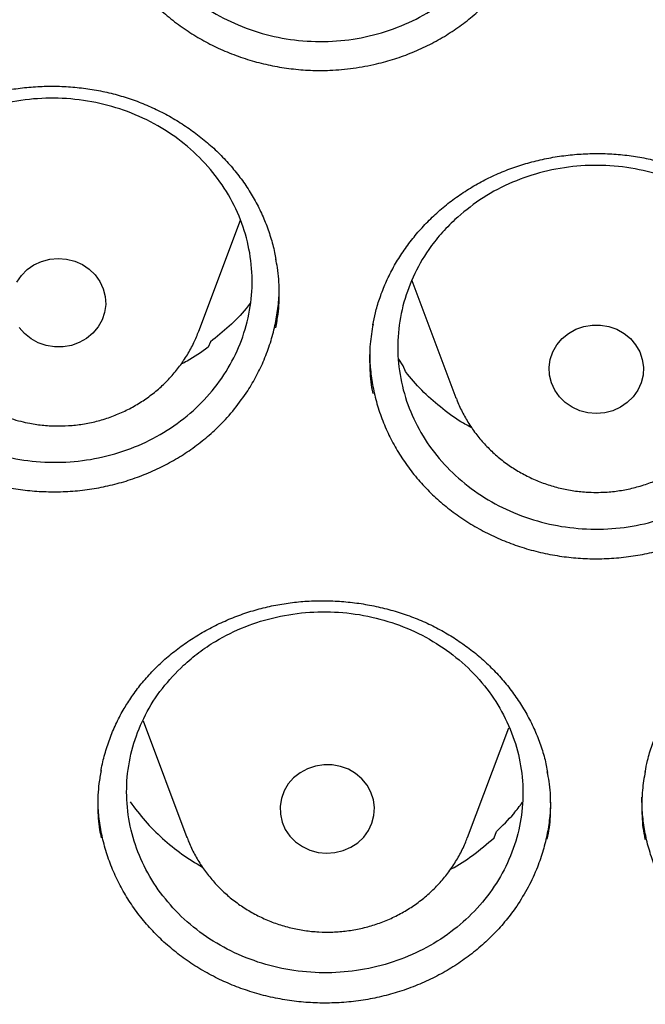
# Model space of a CAD drawing. Header units: millimetres. Extents: x 8 to 1577, y 12 to 2536.
# Tile 66 of 108: x 765 to 770, y 2111 to 2119. Entities that reach past the tile are written whole.
import ezdxf

# ---------------------------------------------------------------- set-up
doc = ezdxf.new("R2010")
doc.units = ezdxf.units.MM

msp = doc.modelspace()

# ---------------------------------------------------------------- linework, layer by layer
at = {"color": 7, "linetype": 'Continuous', "lineweight": 30}
for p, q in [((766.4319, 2116.6964), (766.7861, 2117.6379)), ((768.2374, 2117.1264), (768.6109, 2116.1337)), ((766.53, 2116.607), (766.5113, 2116.561)), ((768.1635, 2116.4052), (768.1258, 2116.4599)), ((768.1825, 2116.3546), (768.1635, 2116.4052)), ((768.6134, 2116.1271), (768.6109, 2116.1337)), ((765.9603, 2113.3978), (766.3322, 2112.4092)), ((768.7084, 2112.4092), (769.0582, 2113.339)), ((768.9356, 2112.406), (768.9537, 2112.4597))]:
    msp.add_line(p, q, dxfattribs=at)
at = {"color": 7, "linetype": 'Continuous', "lineweight": 30, "flags": 128}
for points in [[(764.8901, 2117.1132), (764.9292, 2117.1696), (764.9784, 2117.2186), (765.0361, 2117.2586), (765.1004, 2117.2882), (765.1694, 2117.3066), (765.2408, 2117.3131), (765.3123, 2117.3076), (765.3815, 2117.2902), (765.4464, 2117.2614), (765.5047, 2117.2223), (765.5546, 2117.174), (765.5946, 2117.1181), (765.6233, 2117.0565), (765.6398, 2116.991), (765.6435, 2116.9238), (765.6344, 2116.8571), (765.6128, 2116.7929), (765.5793, 2116.7335), (765.535, 2116.6805), (765.4813, 2116.6359), (765.42, 2116.601), (765.3531, 2116.5768), (765.2826, 2116.5643), (765.2109, 2116.5638), (765.1403, 2116.5754)], [(765.1403, 2116.5754), (765.0729, 2116.5985), (765.0111, 2116.6326), (764.9567, 2116.6765), (764.9116, 2116.7288)], [(769.799, 2115.9999), (769.7276, 2116.006), (769.6585, 2116.0239), (769.5938, 2116.053), (769.5358, 2116.0926), (769.4863, 2116.1412), (769.4468, 2116.1974), (769.4186, 2116.2592), (769.4026, 2116.3248), (769.3994, 2116.392), (769.409, 2116.4587), (769.4312, 2116.5227), (769.4652, 2116.5819), (769.5099, 2116.6345), (769.5639, 2116.6788), (769.6254, 2116.7133), (769.6926, 2116.737), (769.7631, 2116.749), (769.8349, 2116.749), (769.9054, 2116.737), (769.9726, 2116.7133), (770.0341, 2116.6788), (770.0881, 2116.6345), (770.1328, 2116.5819), (770.1668, 2116.5227), (770.189, 2116.4587), (770.1986, 2116.392), (770.1954, 2116.3248), (770.1794, 2116.2592), (770.1512, 2116.1974), (770.1117, 2116.1412), (770.0622, 2116.0926), (770.0042, 2116.053), (769.9395, 2116.0239), (769.8704, 2116.006), (769.799, 2115.9999)], [(767.5621, 2113.0239), (767.4904, 2113.0249), (767.4196, 2113.0138), (767.3521, 2112.9912), (767.29, 2112.9575), (767.2353, 2112.914), (767.1898, 2112.862), (767.1549, 2112.8033), (767.1317, 2112.7396), (767.121, 2112.6731), (767.1231, 2112.6058), (767.1381, 2112.54), (767.1652, 2112.4778), (767.2039, 2112.4211), (767.2526, 2112.3718), (767.31, 2112.3314), (767.3741, 2112.3013), (767.443, 2112.2824), (767.5143, 2112.2754), (767.5858, 2112.2804), (767.6552, 2112.2974), (767.7203, 2112.3256), (767.7789, 2112.3644), (767.8292, 2112.4123), (767.8696, 2112.4679), (767.8988, 2112.5293), (767.9158, 2112.5947), (767.9201, 2112.6619), (767.9115, 2112.7287), (767.8904, 2112.793), (767.8574, 2112.8527), (767.8135, 2112.9059), (767.7602, 2112.9509), (767.6992, 2112.9863), (767.6325, 2113.0109), (767.5621, 2113.0239)]]:
    msp.add_lwpolyline(points, dxfattribs=at)
at = {"color": 7, "linetype": 'Continuous', "lineweight": 30}
for points, knots in [([(734.9477, 2136.1889), (734.9453, 2136.1541), (734.9406, 2136.0834), (734.9339, 2135.9553), (734.9256, 2135.8063), (734.9154, 2135.6395), (734.9054, 2135.4549), (734.8938, 2135.2129), (734.8817, 2134.9057), (734.8717, 2134.5417), (734.8659, 2134.1591), (734.8649, 2133.7605), (734.8695, 2133.3329), (734.8829, 2132.8054), (734.9104, 2132.1848), (734.9576, 2131.4818), (735.021, 2130.778), (735.1003, 2130.0774), (735.2037, 2129.3188), (735.336, 2128.5035), (735.5027, 2127.6332), (735.66, 2126.9218), (735.7949, 2126.3665), (735.8977, 2125.9663), (736.0021, 2125.581), (736.104, 2125.2226), (736.1993, 2124.9012), (736.2864, 2124.6178), (736.3643, 2124.3721), (736.4321, 2124.1638), (736.489, 2123.9928), (736.5323, 2123.8648), (736.5657, 2123.7672), (736.5953, 2123.6814), (736.6298, 2123.5825), (736.6719, 2123.4631), (736.7256, 2123.3129), (736.7924, 2123.1293), (736.874, 2122.91), (736.9685, 2122.6619), (737.0767, 2122.3853), (737.1978, 2122.0844), (737.3283, 2121.7701), (737.5418, 2121.2714), (737.8436, 2120.6045), (738.2702, 2119.7307), (738.7395, 2118.8406), (739.2555, 2117.935), (739.7848, 2117.0709), (740.33, 2116.2394), (740.8919, 2115.4356), (741.4786, 2114.6472), (742.0481, 2113.9275), (742.6009, 2113.2659), (743.1392, 2112.6521), (743.714, 2112.0288), (744.2496, 2111.4772), (744.7361, 2110.9974), (745.1645, 2110.5895), (745.6097, 2110.1804), (746.0712, 2109.7715), (746.5046, 2109.4015), (746.8946, 2109.0791), (747.2265, 2108.8119), (747.5315, 2108.5722), (747.8088, 2108.3591), (748.0314, 2108.1914), (748.2044, 2108.0629), (748.3334, 2107.968), (748.4507, 2107.8826), (748.5558, 2107.8066), (748.646, 2107.7419), (748.7182, 2107.6905), (748.7775, 2107.6484), (748.8446, 2107.6009), (748.9373, 2107.5358), (749.0656, 2107.4464), (749.2261, 2107.3357), (749.4193, 2107.2042), (749.7734, 2106.9669), (750.2872, 2106.6335), (750.9607, 2106.2173), (751.6591, 2105.8073), (752.3822, 2105.4048), (753.1301, 2105.0112), (753.9027, 2104.6278), (754.6936, 2104.2591), (755.5717, 2103.8755), (756.5286, 2103.489), (757.5616, 2103.1085), (758.5871, 2102.7656), (759.6033, 2102.4588), (760.6091, 2102.1863), (761.6079, 2101.9455), (762.6608, 2101.7222), (763.7746, 2101.5204), (764.9509, 2101.3459), (766.1328, 2101.209), (767.319, 2101.1099), (768.5081, 2101.049), (769.6988, 2101.0265), (770.8897, 2101.0426), (772.0793, 2101.0971), (773.2662, 2101.1898), (774.4496, 2101.3204), (775.63, 2101.4891), (776.7516, 2101.6863), (777.8156, 2101.9065), (778.8218, 2102.144), (779.8248, 2102.4108), (780.8237, 2102.707), (781.822, 2103.0344), (782.8254, 2103.3963), (783.8321, 2103.7938), (784.8424, 2104.2289), (785.8544, 2104.7022), (786.8726, 2105.2181), (787.6999, 2105.6715), (788.3287, 2106.0357), (788.7486, 2106.287), (789.134, 2106.5246), (789.4843, 2106.7466), (789.8001, 2106.9517), (790.0822, 2107.139), (790.3114, 2107.2943), (790.4937, 2107.4196), (790.6338, 2107.517), (790.7545, 2107.6017), (790.8582, 2107.6751), (790.96, 2107.7476), (791.0766, 2107.8314), (791.2151, 2107.9318), (791.3745, 2108.0487), (791.5522, 2108.1806), (791.7464, 2108.3268), (791.9515, 2108.4837), (792.1628, 2108.6478), (792.4678, 2108.8885), (792.8717, 2109.2159), (793.3775, 2109.642), (793.9047, 2110.1043), (794.4512, 2110.6045), (794.9569, 2111.089), (795.4174, 2111.5485), (795.821, 2111.9653), (796.2086, 2112.3799), (796.5725, 2112.7823), (796.9449, 2113.2075), (797.3206, 2113.6516), (797.6945, 2114.1105), (798.0223, 2114.5272), (798.3082, 2114.9022), (798.5561, 2115.2362), (798.7822, 2115.5486), (799.0006, 2115.8576), (799.2252, 2116.1835), (799.4728, 2116.5523), (799.7433, 2116.968), (800.0356, 2117.4335), (800.3424, 2117.9416), (800.6364, 2118.4503), (800.9155, 2118.9539), (801.1768, 2119.4447), (801.4325, 2119.9463), (801.6876, 2120.4697), (801.932, 2120.9953), (802.1626, 2121.5167), (802.3663, 2121.9999), (802.5452, 2122.444), (802.7013, 2122.8482), (802.8157, 2123.1565), (802.8941, 2123.3733), (802.9403, 2123.5031), (802.9766, 2123.6066), (803.0044, 2123.6864), (803.0326, 2123.7681), (803.069, 2123.8745), (803.1199, 2124.0252), (803.1848, 2124.2214), (803.2604, 2124.4554), (803.3429, 2124.7186), (803.4279, 2124.9985), (803.5147, 2125.2946), (803.6117, 2125.6379), (803.7178, 2126.0321), (803.8318, 2126.481), (803.945, 2126.9567), (804.0562, 2127.4596), (804.164, 2127.9896), (804.2669, 2128.5452), (804.3764, 2129.2048), (804.4826, 2129.95), (804.5762, 2130.7634), (804.6459, 2131.546), (804.6939, 2132.2972), (804.7227, 2133.0165), (804.7326, 2133.6019), (804.7326, 2134.0608), (804.7288, 2134.4012), (804.7215, 2134.7281), (804.7116, 2135.0365), (804.7002, 2135.3195), (804.6881, 2135.5744), (804.6757, 2135.8018), (804.6635, 2136.0035), (804.6545, 2136.1302), (804.6503, 2136.1889)], [0, 0, 0, 0, 0.000951, 0.00193, 0.003328, 0.0049, 0.006614, 0.008465, 0.01165, 0.015173, 0.018603, 0.022302, 0.026271, 0.030509, 0.036989, 0.043561, 0.050115, 0.056651, 0.063169, 0.071401, 0.079604, 0.087778, 0.091621, 0.095458, 0.099235, 0.102688, 0.105783, 0.108519, 0.110898, 0.112918, 0.11458, 0.115884, 0.116657, 0.117432, 0.118391, 0.119554, 0.120933, 0.122798, 0.124952, 0.127395, 0.130128, 0.13315, 0.136343, 0.139513, 0.1481, 0.156497, 0.166243, 0.175718, 0.185047, 0.193958, 0.202873, 0.211793, 0.220718, 0.227824, 0.235201, 0.242853, 0.250781, 0.255987, 0.261306, 0.266737, 0.272281, 0.277905, 0.282062, 0.285874, 0.289343, 0.292468, 0.295248, 0.296812, 0.298241, 0.299536, 0.300697, 0.301712, 0.302507, 0.303069, 0.303658, 0.304707, 0.3061, 0.307838, 0.30992, 0.312347, 0.319228, 0.326269, 0.333457, 0.340794, 0.348277, 0.355908, 0.363677, 0.371402, 0.381272, 0.390959, 0.400463, 0.409783, 0.418921, 0.427883, 0.436799, 0.4472, 0.4576, 0.468001, 0.478401, 0.488802, 0.499203, 0.509604, 0.520005, 0.530406, 0.540808, 0.55122, 0.561686, 0.570704, 0.579764, 0.588867, 0.598013, 0.607204, 0.616566, 0.626167, 0.635808, 0.645677, 0.655777, 0.666106, 0.670763, 0.675124, 0.679149, 0.682837, 0.68619, 0.689206, 0.691885, 0.69359, 0.695124, 0.696449, 0.697537, 0.698523, 0.699796, 0.701381, 0.703106, 0.705092, 0.707309, 0.709623, 0.712016, 0.714488, 0.720052, 0.725978, 0.732267, 0.73892, 0.745936, 0.751158, 0.756489, 0.761619, 0.766517, 0.771183, 0.776942, 0.782303, 0.787264, 0.791358, 0.795133, 0.798591, 0.801865, 0.805448, 0.809387, 0.813991, 0.819, 0.824416, 0.830237, 0.835096, 0.840205, 0.845497, 0.850563, 0.856213, 0.861446, 0.866264, 0.870667, 0.874654, 0.878225, 0.87975, 0.881022, 0.882033, 0.882781, 0.88336, 0.884423, 0.885889, 0.887759, 0.890142, 0.892694, 0.895394, 0.898243, 0.90124, 0.905279, 0.90956, 0.914083, 0.918848, 0.923854, 0.929103, 0.934544, 0.942438, 0.950028, 0.957314, 0.964297, 0.970976, 0.977351, 0.980594, 0.983753, 0.986827, 0.989704, 0.992312, 0.994612, 0.996657, 0.998451, 1, 1, 1, 1]), ([(737.7693, 2128.4098), (737.7843, 2128.326), (737.8327, 2128.0557), (737.9263, 2127.601), (738.0496, 2127.0457), (738.1846, 2126.4927), (738.3303, 2125.9422), (738.4869, 2125.3943), (738.6543, 2124.8493), (738.8325, 2124.3073), (739.0214, 2123.7684), (739.2209, 2123.233), (739.4311, 2122.7011), (739.6517, 2122.173), (739.8827, 2121.6488), (740.1241, 2121.1288), (740.3758, 2120.613), (740.6376, 2120.1017), (740.9095, 2119.5951), (741.1915, 2119.0934), (741.4833, 2118.5966), (741.7848, 2118.105), (742.0961, 2117.6187), (742.417, 2117.138), (742.7473, 2116.6629), (743.087, 2116.1937), (743.4359, 2115.7305), (743.794, 2115.2735), (744.161, 2114.8228), (744.5369, 2114.3786), (744.9216, 2113.941), (745.3148, 2113.5102), (745.7165, 2113.0863), (746.1266, 2112.6696), (746.5448, 2112.26), (746.9711, 2111.8578), (747.4052, 2111.4632), (747.8472, 2111.0761), (748.2967, 2110.6969), (748.7536, 2110.3255), (749.2178, 2109.9622), (749.6892, 2109.6071), (750.1675, 2109.2603), (750.6526, 2108.9218), (751.1443, 2108.5919), (751.6425, 2108.2706), (752.1469, 2107.9581), (752.6575, 2107.6545), (753.1739, 2107.3598), (753.6962, 2107.0741), (754.224, 2106.7976), (754.7572, 2106.5304), (755.2956, 2106.2726), (755.839, 2106.0241), (756.3872, 2105.7853), (756.9401, 2105.556), (757.4974, 2105.3364), (758.059, 2105.1265), (758.6247, 2104.9266), (759.1942, 2104.7365), (759.7673, 2104.5564), (760.344, 2104.3863), (760.9239, 2104.2263), (761.5069, 2104.0765), (762.0928, 2103.9369), (762.6813, 2103.8075), (763.2723, 2103.6884), (763.8655, 2103.5796), (764.4608, 2103.4813), (765.0579, 2103.3933), (765.6567, 2103.3158), (766.2569, 2103.2487), (766.8584, 2103.1921), (767.4608, 2103.146), (768.0641, 2103.1105), (768.668, 2103.0855), (769.2722, 2103.071), (769.8767, 2103.0671), (770.4811, 2103.0737), (771.0853, 2103.0909), (771.689, 2103.1186), (772.2921, 2103.1569), (772.8943, 2103.2057), (773.4954, 2103.2649), (774.0953, 2103.3347), (774.6937, 2103.4149), (775.2904, 2103.5056), (775.8852, 2103.6066), (776.4779, 2103.718), (777.0682, 2103.8397), (777.6561, 2103.9718), (778.2413, 2104.114), (778.8235, 2104.2665), (779.4026, 2104.4291), (779.9784, 2104.6017), (780.5506, 2104.7844), (781.1192, 2104.977), (781.6838, 2105.1796), (782.2443, 2105.3919), (782.8005, 2105.614), (783.3523, 2105.8458), (783.8993, 2106.0871), (784.4414, 2106.338), (784.9785, 2106.5983), (785.5104, 2106.8679), (786.0368, 2107.1468), (786.5575, 2107.4347), (787.0725, 2107.7318), (787.5815, 2108.0377), (788.0844, 2108.3525), (788.5809, 2108.676), (789.071, 2109.0082), (789.5544, 2109.3488), (790.0309, 2109.6978), (790.5004, 2110.0551), (790.9628, 2110.4205), (791.4179, 2110.7939), (791.8655, 2111.1751), (792.3054, 2111.5642), (792.7376, 2111.9608), (793.1618, 2112.3649), (793.578, 2112.7763), (793.9859, 2113.195), (794.3854, 2113.6206), (794.7765, 2114.0532), (795.1589, 2114.4925), (795.5326, 2114.9385), (795.8973, 2115.3908), (796.253, 2115.8495), (796.5996, 2116.3143), (796.9369, 2116.785), (797.2648, 2117.2616), (797.5832, 2117.7438), (797.892, 2118.2314), (798.1911, 2118.7244), (798.4803, 2119.2225), (798.7597, 2119.7256), (799.029, 2120.2334), (799.2882, 2120.7459), (799.5372, 2121.2628), (799.776, 2121.7839), (800.0043, 2122.3092), (800.2223, 2122.8383), (800.4297, 2123.3711), (800.6265, 2123.9075), (800.8126, 2124.4472), (800.9881, 2124.99), (801.1527, 2125.5358), (801.3065, 2126.0844), (801.4494, 2126.6356), (801.5815, 2127.1892), (801.7019, 2127.745), (801.792, 2128.194), (801.838, 2128.4583), (801.8515, 2128.536)], [0, 0, 0, 0, 0.002978, 0.009604, 0.01623, 0.022856, 0.029483, 0.036109, 0.042735, 0.049362, 0.055988, 0.062615, 0.069242, 0.075868, 0.082495, 0.089122, 0.095749, 0.102376, 0.109003, 0.11563, 0.122257, 0.128884, 0.135512, 0.142139, 0.148766, 0.155394, 0.162021, 0.168649, 0.175277, 0.181905, 0.188533, 0.195161, 0.201789, 0.208417, 0.215045, 0.221673, 0.228302, 0.23493, 0.241558, 0.248187, 0.254816, 0.261444, 0.268073, 0.274702, 0.281331, 0.287959, 0.294588, 0.301217, 0.307846, 0.314476, 0.321105, 0.327734, 0.334363, 0.340993, 0.347622, 0.354251, 0.360881, 0.36751, 0.37414, 0.380769, 0.387399, 0.394028, 0.400658, 0.407287, 0.413917, 0.420547, 0.427177, 0.433806, 0.440436, 0.447066, 0.453696, 0.460325, 0.466955, 0.473585, 0.480215, 0.486845, 0.493474, 0.500104, 0.506734, 0.513364, 0.519994, 0.526624, 0.533254, 0.539883, 0.546513, 0.553143, 0.559773, 0.566403, 0.573032, 0.579662, 0.586292, 0.592922, 0.599551, 0.606181, 0.612811, 0.61944, 0.62607, 0.6327, 0.639329, 0.645959, 0.652588, 0.659218, 0.665847, 0.672477, 0.679106, 0.685735, 0.692365, 0.698994, 0.705623, 0.712252, 0.718881, 0.72551, 0.732139, 0.738768, 0.745397, 0.752026, 0.758654, 0.765283, 0.771912, 0.77854, 0.785169, 0.791797, 0.798426, 0.805054, 0.811682, 0.81831, 0.824938, 0.831566, 0.838194, 0.844822, 0.85145, 0.858077, 0.864705, 0.871332, 0.87796, 0.884587, 0.891215, 0.897842, 0.904469, 0.911096, 0.917723, 0.92435, 0.930977, 0.937604, 0.94423, 0.950857, 0.957484, 0.96411, 0.970737, 0.977363, 0.983989, 0.990616, 0.997242, 1, 1, 1, 1]), ([(766.2565, 2121.7902), (766.3248, 2121.8487), (766.4635, 2121.9673), (766.7077, 2122.1006), (766.9733, 2122.1975), (767.2508, 2122.2507), (767.5367, 2122.2603), (767.8179, 2122.2259), (768.0914, 2122.1478), (768.3446, 2122.0295), (768.5749, 2121.8724), (768.7717, 2121.6837), (768.9329, 2121.4653), (769.0511, 2121.2273), (769.1251, 2120.9721), (769.1514, 2120.7117), (769.1296, 2120.4486), (769.061, 2120.195), (768.946, 2119.9536), (768.79, 2119.7355), (768.5947, 2119.5431), (768.3692, 2119.3852), (768.1156, 2119.2634), (767.8459, 2119.1835), (767.5627, 2119.1462), (767.2793, 2119.1532), (766.9984, 2119.2044), (766.7332, 2119.2975), (766.4864, 2119.4315), (766.2692, 2119.6002), (766.0841, 2119.8018), (765.9395, 2120.0271), (765.8369, 2120.2737), (765.7811, 2120.5303), (765.7727, 2120.7941), (765.8121, 2121.053), (765.8988, 2121.3044), (766.0135, 2121.5078), (766.1363, 2121.6698), (766.2163, 2121.7499), (766.2565, 2121.7902)], [0, 0, 0, 0, 0.026462, 0.053691, 0.080153, 0.107382, 0.133837, 0.16106, 0.187511, 0.214729, 0.24118, 0.268398, 0.294855, 0.322078, 0.348543, 0.375775, 0.402247, 0.429487, 0.455962, 0.483205, 0.509677, 0.536918, 0.563384, 0.590617, 0.617075, 0.6443, 0.670752, 0.69797, 0.724421, 0.751638, 0.778093, 0.805314, 0.831777, 0.859006, 0.885476, 0.912714, 0.939188, 0.966431, 0.983122, 1, 1, 1, 1]), ([(765.5358, 2120.6844), (765.5355, 2120.6773), (765.5334, 2120.6212), (765.5423, 2120.5145), (765.5634, 2120.3656), (765.5996, 2120.2188), (765.6485, 2120.0766), (765.71, 2119.9384), (765.7848, 2119.8042), (765.8716, 2119.6764), (765.9688, 2119.5571), (766.0763, 2119.4457), (766.1947, 2119.342), (766.3222, 2119.2479), (766.4566, 2119.165), (766.5979, 2119.0925), (766.7467, 2119.0307), (766.9006, 2118.9809), (767.057, 2118.9436), (767.216, 2118.9183), (767.3783, 2118.9054), (767.5544, 2118.9054), (767.7425, 2118.9208), (767.8729, 2118.9478), (767.9384, 2118.9613)], [0, 0, 0, 0, 0.006534, 0.052098, 0.098971, 0.145842, 0.191504, 0.237167, 0.284161, 0.331155, 0.376721, 0.422287, 0.469175, 0.516062, 0.561625, 0.607187, 0.654075, 0.700962, 0.746477, 0.791992, 0.838827, 0.885663, 0.942521, 1, 1, 1, 1]), ([(767.9384, 2118.9613), (767.9899, 2118.9747), (768.0928, 2119.0016), (768.2432, 2119.0573), (768.3897, 2119.1242), (768.5292, 2119.2026), (768.6595, 2119.2907), (768.7813, 2119.3886), (768.8947, 2119.4966), (768.9977, 2119.613), (769.0887, 2119.7358), (769.1683, 2119.8651), (769.2363, 2120.0015), (769.2915, 2120.1427), (769.3332, 2120.2862), (769.3612, 2120.4324), (769.3759, 2120.5617), (769.3754, 2120.6424), (769.3753, 2120.6728)], [0, 0, 0, 0, 0.063404, 0.12681, 0.192066, 0.25732, 0.320552, 0.383786, 0.448867, 0.513948, 0.577079, 0.64021, 0.705182, 0.770154, 0.833173, 0.896192, 0.961035, 1, 1, 1, 1]), ([(763.3687, 2117.5825), (763.3763, 2117.6029), (763.3993, 2117.6645), (763.4456, 2117.7649), (763.511, 2117.8822), (763.5867, 2117.9953), (763.6721, 2118.1036), (763.7667, 2118.2062), (763.8697, 2118.3021), (763.9804, 2118.3905), (764.0978, 2118.4706), (764.2208, 2118.5418), (764.3486, 2118.6036), (764.4806, 2118.6555), (764.6167, 2118.6982), (764.7573, 2118.7317), (764.9018, 2118.7558), (765.049, 2118.7701), (765.1975, 2118.7743), (765.3458, 2118.7684), (765.4923, 2118.7525), (765.6359, 2118.7266), (765.7752, 2118.691), (765.9102, 2118.6459), (766.0413, 2118.5914), (766.1688, 2118.5276), (766.2918, 2118.4546), (766.4092, 2118.373), (766.52, 2118.2833), (766.6232, 2118.1863), (766.7178, 2118.0828), (766.803, 2117.9737), (766.8782, 2117.8598), (766.943, 2117.7418), (766.9977, 2117.6199), (767.0417, 2117.4941), (767.0711, 2117.3888), (767.0817, 2117.3252), (767.085, 2117.3054)], [0, 0, 0, 0, 0.014069, 0.042441, 0.070963, 0.099692, 0.128585, 0.157584, 0.186619, 0.215591, 0.244425, 0.273054, 0.301422, 0.329481, 0.357516, 0.38593, 0.414645, 0.443568, 0.472586, 0.501556, 0.530346, 0.558854, 0.587004, 0.614833, 0.642828, 0.671183, 0.699804, 0.728624, 0.757565, 0.786546, 0.815462, 0.844252, 0.872871, 0.901296, 0.92959, 0.958158, 0.986954, 1, 1, 1, 1]), ([(763.9999, 2118.2133), (764.0682, 2118.2712), (764.2067, 2118.3886), (764.4508, 2118.5203), (764.7161, 2118.6158), (764.9934, 2118.6678), (765.2791, 2118.6765), (765.56, 2118.6414), (765.8332, 2118.5629), (766.0862, 2118.4446), (766.3163, 2118.2878), (766.5128, 2118.0996), (766.6739, 2117.8821), (766.792, 2117.6453), (766.8658, 2117.3916), (766.8921, 2117.1327), (766.8704, 2116.8713), (766.8017, 2116.6195), (766.6868, 2116.38), (766.531, 2116.1637), (766.3359, 2115.9731), (766.1105, 2115.8169), (765.8571, 2115.6967), (765.5876, 2115.6181), (765.3047, 2115.5819), (765.0215, 2115.5897), (764.7409, 2115.6415), (764.4759, 2115.7349), (764.2293, 2115.8688), (764.0124, 2116.0371), (763.8275, 2116.238), (763.683, 2116.4623), (763.5806, 2116.7076), (763.5249, 2116.9627), (763.5165, 2117.2249), (763.5559, 2117.482), (763.6425, 2117.7315), (763.7571, 2117.9334), (763.8798, 2118.0939), (763.9597, 2118.1734), (763.9999, 2118.2133)], [0, 0, 0, 0, 0.026464, 0.053696, 0.08016, 0.107392, 0.133848, 0.161071, 0.18752, 0.214735, 0.241182, 0.268396, 0.294849, 0.322069, 0.348532, 0.375762, 0.402234, 0.429474, 0.455952, 0.483198, 0.509675, 0.53692, 0.563389, 0.590626, 0.617085, 0.644311, 0.670761, 0.697979, 0.724426, 0.751639, 0.77809, 0.805307, 0.831767, 0.858993, 0.885463, 0.9127, 0.939177, 0.966422, 0.983117, 1, 1, 1, 1]), ([(767.9621, 2116.9682), (767.9693, 2116.9888), (767.9909, 2117.0508), (768.0349, 2117.1523), (768.0977, 2117.271), (768.1709, 2117.3859), (768.2538, 2117.4961), (768.3461, 2117.6009), (768.447, 2117.6992), (768.5557, 2117.7902), (768.6712, 2117.8732), (768.7927, 2117.9473), (768.919, 2118.0121), (769.0498, 2118.0673), (769.1849, 2118.1133), (769.3247, 2118.1502), (769.4686, 2118.1778), (769.6154, 2118.1957), (769.7637, 2118.2036), (769.9121, 2118.2014), (770.059, 2118.1891), (770.203, 2118.1668), (770.3431, 2118.1347), (770.4791, 2118.093), (770.6114, 2118.0418), (770.7403, 2117.9812), (770.8649, 2117.9114), (770.9841, 2117.8327), (771.0968, 2117.7459), (771.2021, 2117.6515), (771.299, 2117.5505), (771.3866, 2117.4436), (771.4644, 2117.3317), (771.5318, 2117.2154), (771.5892, 2117.095), (771.6362, 2116.9704), (771.6707, 2116.8546), (771.6846, 2116.7797), (771.6904, 2116.7484)], [0, 0, 0, 0, 0.013961, 0.042108, 0.070405, 0.098905, 0.127567, 0.156334, 0.185137, 0.213877, 0.24248, 0.27088, 0.299021, 0.326856, 0.354667, 0.382853, 0.411341, 0.440037, 0.468829, 0.497577, 0.526148, 0.554441, 0.582381, 0.610002, 0.637789, 0.665934, 0.694344, 0.722952, 0.751683, 0.780455, 0.809165, 0.837752, 0.866172, 0.894402, 0.9225, 0.950866, 0.979458, 1, 1, 1, 1]), ([(768.6008, 2117.6422), (768.6693, 2117.7002), (768.8084, 2117.8178), (769.0531, 2117.9499), (769.3188, 2118.0458), (769.5963, 2118.0983), (769.882, 2118.1076), (770.1627, 2118.0732), (770.4356, 2117.9954), (770.688, 2117.8778), (770.9175, 2117.7216), (771.1132, 2117.534), (771.2734, 2117.317), (771.3904, 2117.0806), (771.4632, 2116.8272), (771.4883, 2116.5686), (771.4654, 2116.3073), (771.3956, 2116.0556), (771.2795, 2115.816), (771.1227, 2115.5996), (770.9267, 2115.4087), (770.7005, 2115.2522), (770.4466, 2115.1316), (770.1768, 2115.0525), (769.8937, 2115.0157), (769.6106, 2115.023), (769.3303, 2115.0741), (769.0657, 2115.1667), (768.8197, 2115.3), (768.6035, 2115.4676), (768.4194, 2115.668), (768.2759, 2115.8918), (768.1745, 2116.1368), (768.1199, 2116.3916), (768.1127, 2116.6536), (768.1533, 2116.9106), (768.2411, 2117.1601), (768.3566, 2117.3621), (768.4801, 2117.5228), (768.5604, 2117.6023), (768.6008, 2117.6422)], [0, 0, 0, 0, 0.026456, 0.053679, 0.080136, 0.10736, 0.133809, 0.161026, 0.187473, 0.214686, 0.241138, 0.268356, 0.294816, 0.322044, 0.348514, 0.375752, 0.40223, 0.429475, 0.455953, 0.483198, 0.509669, 0.536909, 0.56337, 0.590598, 0.61705, 0.644269, 0.670716, 0.69793, 0.724379, 0.751595, 0.778053, 0.805277, 0.831744, 0.858979, 0.885455, 0.912699, 0.939177, 0.966423, 0.983118, 1, 1, 1, 1]), ([(767.0841, 2116.7258), (767.0915, 2116.7645), (767.1115, 2116.8681), (767.1157, 2117.0393), (767.1085, 2117.1964), (767.0893, 2117.2856), (767.084, 2117.3102)], [0, 0, 0, 0, 0.200815, 0.536974, 0.872095, 1, 1, 1, 1]), ([(763.2757, 2117.1099), (763.2753, 2117.0883), (763.274, 2117.0179), (763.2861, 2116.8987), (763.3114, 2116.7523), (763.3513, 2116.607), (763.4044, 2116.4654), (763.4697, 2116.3297), (763.5467, 2116.1995), (763.6361, 2116.0744), (763.737, 2115.9567), (763.8474, 2115.8482), (763.967, 2115.7484), (764.0965, 2115.6571), (764.234, 2115.5762), (764.3772, 2115.507), (764.5262, 2115.4487), (764.6814, 2115.4018), (764.8403, 2115.3671), (765, 2115.3452), (765.1609, 2115.3355), (765.3236, 2115.3382), (765.4854, 2115.3537), (765.6436, 2115.3814), (765.7987, 2115.421), (765.951, 2115.473), (766.0977, 2115.5368), (766.2366, 2115.611), (766.3683, 2115.6955), (766.4929, 2115.7909), (766.6174, 2115.9045), (766.7388, 2116.0369), (766.8105, 2116.1403), (766.8466, 2116.1924)], [0, 0, 0, 0, 0.014119, 0.046045, 0.077972, 0.110831, 0.14369, 0.175531, 0.207373, 0.240134, 0.272894, 0.304765, 0.336635, 0.369423, 0.402209, 0.434135, 0.466061, 0.498917, 0.531773, 0.563632, 0.595491, 0.628273, 0.661055, 0.692927, 0.724799, 0.757597, 0.790394, 0.822257, 0.85412, 0.886906, 0.919692, 0.959627, 1, 1, 1, 1]), ([(766.8466, 2116.1924), (766.8726, 2116.235), (766.9247, 2116.3203), (766.9883, 2116.4566), (767.0405, 2116.5984), (767.0794, 2116.7438), (767.1034, 2116.8903), (767.1143, 2117.0044), (767.1125, 2117.0698), (767.1121, 2117.0862)], [0, 0, 0, 0, 0.156464, 0.312934, 0.47395, 0.634963, 0.791261, 0.947562, 1, 1, 1, 1]), ([(767.9075, 2116.752), (767.9137, 2116.7856), (767.9274, 2116.8586), (767.9499, 2116.9298), (767.9621, 2116.9682)], [0, 0, 0, 0, 0.460909, 1, 1, 1, 1]), ([(766.8679, 2116.9347), (766.8564, 2116.9193), (766.804, 2116.8496), (766.6926, 2116.7377), (766.5842, 2116.6505), (766.53, 2116.607)], [0, 0, 0, 0, 0.123519, 0.562415, 1, 1, 1, 1]), ([(764.056, 2116.6995), (764.0636, 2116.6786), (764.0844, 2116.6217), (764.1298, 2116.5332), (764.1908, 2116.4348), (764.2615, 2116.3426), (764.3408, 2116.2571), (764.4282, 2116.1792), (764.5229, 2116.1094), (764.6241, 2116.0485), (764.731, 2115.9971), (764.8316, 2115.9591), (764.8971, 2115.9413), (764.9242, 2115.9339)], [0, 0, 0, 0, 0.055874, 0.152327, 0.248909, 0.345655, 0.442591, 0.539735, 0.637095, 0.734672, 0.832459, 0.930442, 1, 1, 1, 1]), ([(764.9242, 2115.9339), (764.9498, 2115.928), (765.0141, 2115.9131), (765.1194, 2115.8986), (765.2392, 2115.8926), (765.3592, 2115.8977), (765.4783, 2115.9137), (765.5953, 2115.9405), (765.7092, 2115.9779), (765.819, 2116.0256), (765.9236, 2116.0831), (766.022, 2116.15), (766.1134, 2116.2256), (766.1968, 2116.3091), (766.2717, 2116.3999), (766.3369, 2116.4971), (766.3916, 2116.5965), (766.419, 2116.6654), (766.4321, 2116.6982)], [0, 0, 0, 0, 0.0422582, 0.1065767, 0.1709602, 0.2354053, 0.2998896, 0.364389, 0.4288815, 0.4933443, 0.5577541, 0.6220875, 0.686322, 0.7504377, 0.8144179, 0.8782507, 0.9419303, 1, 1, 1, 1]), ([(767.9081, 2116.757), (767.8987, 2116.7009), (767.8783, 2116.5796), (767.8782, 2116.3912), (767.8879, 2116.2503), (767.9053, 2116.1773), (767.9075, 2116.1683)], [0, 0, 0, 0, 0.287456, 0.621254, 0.953314, 1, 1, 1, 1]), ([(766.5113, 2116.561), (766.4539, 2116.5196), (766.3806, 2116.4668), (766.2986, 2116.4258), (766.2809, 2116.417)], [0, 0, 0, 0, 0.783841, 1, 1, 1, 1]), ([(767.8805, 2116.5298), (767.8805, 2116.4958), (767.8805, 2116.413), (767.8962, 2116.282), (767.9251, 2116.1364), (767.9683, 2115.9922), (768.0246, 2115.8521), (768.093, 2115.7183), (768.1729, 2115.5901), (768.2653, 2115.4673), (768.3689, 2115.3523), (768.4817, 2115.2467), (768.6037, 2115.15), (768.7353, 2115.062), (768.8747, 2114.9847), (769.0195, 2114.9192), (769.1698, 2114.8647), (769.3262, 2114.8217), (769.4858, 2114.7912), (769.646, 2114.7734), (769.8072, 2114.7677), (769.9698, 2114.7746), (770.1312, 2114.7942), (770.2887, 2114.8259), (770.4429, 2114.8694), (770.5939, 2114.9253), (770.7391, 2114.9927), (770.8762, 2115.0704), (771.0058, 2115.1582), (771.1281, 2115.2566), (771.2498, 2115.3731), (771.3679, 2115.5082), (771.4371, 2115.6131), (771.4718, 2115.6658)], [0, 0, 0, 0, 0.022044, 0.053717, 0.08539, 0.117988, 0.150586, 0.182184, 0.213781, 0.24629, 0.278799, 0.310429, 0.34206, 0.374601, 0.40714, 0.438824, 0.470508, 0.503116, 0.535723, 0.567335, 0.598947, 0.631476, 0.664004, 0.69562, 0.727235, 0.759769, 0.792303, 0.823902, 0.855502, 0.888017, 0.920532, 0.96005, 1, 1, 1, 1]), ([(768.7457, 2115.8779), (768.7143, 2115.895), (768.6195, 2115.9468), (768.4764, 2116.0536), (768.3171, 2116.1944), (768.2274, 2116.3012), (768.1825, 2116.3546)], [0, 0, 0, 0, 0.141469, 0.427167, 0.713584, 1, 1, 1, 1]), ([(768.6143, 2116.1271), (768.6166, 2116.1205), (768.6313, 2116.0775), (768.6685, 2116.0019), (768.726, 2115.9017), (768.7941, 2115.8076), (768.8708, 2115.72), (768.9558, 2115.6396), (769.0483, 2115.5673), (769.1477, 2115.5036), (769.2529, 2115.4492), (769.363, 2115.4045), (769.4772, 2115.37), (769.5944, 2115.3461), (769.7021, 2115.3337), (769.7705, 2115.3323), (769.799, 2115.3318)], [0, 0, 0, 0, 0.01412, 0.090841, 0.167655, 0.244591, 0.321673, 0.398917, 0.476331, 0.553919, 0.631675, 0.709592, 0.787655, 0.865849, 0.944153, 1, 1, 1, 1]), ([(769.799, 2115.3318), (769.8252, 2115.3323), (769.8914, 2115.3334), (769.9971, 2115.3451), (770.1149, 2115.3685), (770.2299, 2115.4027), (770.341, 2115.4472), (770.4473, 2115.5018), (770.5477, 2115.5659), (770.6413, 2115.6388), (770.7273, 2115.72), (770.8048, 2115.8087), (770.8734, 2115.9039), (770.9313, 2116.0051), (770.9698, 2116.0847), (770.9854, 2116.1314), (770.9887, 2116.1414)], [0, 0, 0, 0, 0.0508408, 0.1285185, 0.2062397, 0.283961, 0.3616552, 0.4392941, 0.5168494, 0.5942938, 0.671602, 0.7487525, 0.8257291, 0.9025224, 0.9791307, 1, 1, 1, 1]), ([(765.8552, 2113.5884), (765.8678, 2113.6067), (765.9057, 2113.6614), (765.976, 2113.749), (766.0691, 2113.8488), (766.1711, 2113.9425), (766.2814, 2114.0296), (766.3991, 2114.1094), (766.5235, 2114.1811), (766.6534, 2114.244), (766.7878, 2114.2975), (766.9255, 2114.3414), (767.0654, 2114.3751), (767.2069, 2114.3986), (767.35, 2114.4122), (767.4951, 2114.416), (767.6417, 2114.41), (767.7886, 2114.394), (767.9343, 2114.368), (768.0773, 2114.3323), (768.2161, 2114.2872), (768.3496, 2114.2332), (768.4765, 2114.1708), (768.5968, 2114.1), (768.711, 2114.0211), (768.8192, 2113.9338), (768.9208, 2113.8386), (769.0149, 2113.7362), (769.1005, 2113.6273), (769.1769, 2113.5128), (769.2432, 2113.3937), (769.2992, 2113.2711), (769.3437, 2113.1457), (769.3728, 2113.0417), (769.3831, 2112.9791), (769.3863, 2112.9595)], [0, 0, 0, 0, 0.015422, 0.04634, 0.077419, 0.108721, 0.140205, 0.171812, 0.203468, 0.235065, 0.266519, 0.297758, 0.328719, 0.359334, 0.389893, 0.420882, 0.452221, 0.483807, 0.515518, 0.547206, 0.578715, 0.609934, 0.640777, 0.67127, 0.701922, 0.732989, 0.764362, 0.795971, 0.827733, 0.85956, 0.891343, 0.923007, 0.9545, 0.985792, 1, 1, 1, 1]), ([(766.3022, 2113.8671), (766.2401, 2113.8039), (766.1143, 2113.6758), (765.9745, 2113.4515), (765.8745, 2113.2085), (765.822, 2112.9553), (765.8167, 2112.6953), (765.859, 2112.4403), (765.9486, 2112.193), (766.0812, 2111.9649), (766.2555, 2111.7583), (766.4634, 2111.5828), (766.7028, 2111.4403), (766.9624, 2111.3373), (767.2396, 2111.2748), (767.5217, 2111.2557), (767.8056, 2111.2802), (768.0783, 2111.3472), (768.337, 2111.456), (768.5697, 2111.6014), (768.7741, 2111.7822), (768.9407, 2111.9898), (769.0677, 2112.2222), (769.1493, 2112.4687), (769.1845, 2112.7267), (769.1718, 2112.9842), (769.1112, 2113.2386), (769.0056, 2113.4781), (768.8561, 2113.7002), (768.6695, 2113.8945), (768.4478, 2114.0592), (768.2014, 2114.1865), (767.9328, 2114.2751), (767.6544, 2114.3211), (767.369, 2114.3238), (767.09, 2114.2833), (766.82, 2114.2001), (766.6024, 2114.0923), (766.4299, 2113.9781), (766.3449, 2113.9042), (766.3022, 2113.8671)], [0, 0, 0, 0, 0.026475, 0.053717, 0.080192, 0.107434, 0.133915, 0.161164, 0.187645, 0.214894, 0.241367, 0.268609, 0.295069, 0.322297, 0.348746, 0.375962, 0.402405, 0.429615, 0.456061, 0.483274, 0.50973, 0.536953, 0.563422, 0.590659, 0.617138, 0.644385, 0.670867, 0.698117, 0.724594, 0.751838, 0.778303, 0.805536, 0.831987, 0.859207, 0.885651, 0.912862, 0.939306, 0.966517, 0.983166, 1, 1, 1, 1]), ([(765.6041, 2112.9711), (765.6047, 2112.9752), (765.6116, 2113.0235), (765.6354, 2113.1147), (765.6759, 2113.2432), (765.7283, 2113.3677), (765.7875, 2113.4833), (765.8336, 2113.555), (765.8552, 2113.5884)], [0, 0, 0, 0, 0.018705, 0.221325, 0.42356, 0.624843, 0.824737, 1, 1, 1, 1]), ([(770.2134, 2112.9622), (770.2196, 2112.9954), (770.2342, 2113.0726), (770.2701, 2113.1913), (770.3186, 2113.3174), (770.3748, 2113.4346), (770.419, 2113.5075), (770.4396, 2113.5416)], [0, 0, 0, 0, 0.163939, 0.381099, 0.597222, 0.811841, 1, 1, 1, 1]), ([(765.6056, 2112.9761), (765.5985, 2112.9394), (765.5789, 2112.8381), (765.575, 2112.6696), (765.582, 2112.5152), (765.6008, 2112.4283), (765.6058, 2112.4056)], [0, 0, 0, 0, 0.195034, 0.537583, 0.879067, 1, 1, 1, 1]), ([(769.3843, 2112.395), (769.3909, 2112.4274), (769.4104, 2112.524), (769.4152, 2112.6881), (769.409, 2112.8465), (769.3899, 2112.9376), (769.3843, 2112.9644)], [0, 0, 0, 0, 0.172412, 0.514487, 0.857645, 1, 1, 1, 1]), ([(770.2132, 2112.9674), (770.2043, 2112.9152), (770.1843, 2112.7981), (770.1844, 2112.6143), (770.1933, 2112.4733), (770.2108, 2112.4), (770.213, 2112.3905)], [0, 0, 0, 0, 0.272891, 0.611817, 0.94969, 1, 1, 1, 1]), ([(769.1249, 2111.8277), (769.0957, 2111.7872), (769.0373, 2111.7061), (768.9349, 2111.5925), (768.8222, 2111.4855), (768.6997, 2111.3877), (768.5696, 2111.3007), (768.432, 2111.224), (768.2863, 2111.1575), (768.1351, 2111.1025), (767.9808, 2111.0598), (767.8234, 2111.0291), (767.662, 2111.0104), (767.4996, 2111.0042), (767.3388, 2111.0106), (767.1793, 2111.029), (767.0205, 2111.0599), (766.865, 2111.103), (766.7153, 2111.1574), (766.571, 2111.2229), (766.4319, 2111.3), (766.3004, 2111.3876), (766.1787, 2111.484), (766.0662, 2111.5892), (765.9628, 2111.7037), (765.8704, 2111.8258), (765.7904, 2111.9534), (765.7222, 2112.0866), (765.6661, 2112.2259), (765.6229, 2112.3689), (765.5942, 2112.5133), (765.5786, 2112.6438), (765.5785, 2112.7264), (765.5785, 2112.7606)], [0, 0, 0, 0, 0.032225, 0.06445, 0.097611, 0.13077, 0.162995, 0.195222, 0.228392, 0.261562, 0.293695, 0.325828, 0.3589, 0.391972, 0.424018, 0.456064, 0.489038, 0.522013, 0.554129, 0.586244, 0.619295, 0.652345, 0.684447, 0.716549, 0.749582, 0.782615, 0.814755, 0.846895, 0.879967, 0.913039, 0.945182, 0.977327, 1, 1, 1, 1]), ([(765.8508, 2112.7102), (765.8919, 2112.6556), (765.9743, 2112.5461), (766.1228, 2112.3991), (766.2844, 2112.2664), (766.4044, 2112.1935), (766.4634, 2112.1576)], [0, 0, 0, 0, 0.251818, 0.504434, 0.756253, 1, 1, 1, 1]), ([(768.9537, 2112.4597), (769.0044, 2112.5086), (769.085, 2112.5862), (769.15, 2112.6746), (769.1741, 2112.7074)], [0, 0, 0, 0, 0.629869, 1, 1, 1, 1]), ([(769.4116, 2112.7077), (769.4102, 2112.6685), (769.407, 2112.5808), (769.386, 2112.4445), (769.3514, 2112.2998), (769.2986, 2112.1466), (769.2262, 2111.987), (769.1588, 2111.881), (769.1249, 2111.8277)], [0, 0, 0, 0, 0.126657, 0.282898, 0.443666, 0.604433, 0.801126, 1, 1, 1, 1]), ([(773.7573, 2111.8745), (773.7292, 2111.8331), (773.6729, 2111.7503), (773.5735, 2111.6336), (773.4635, 2111.5233), (773.3435, 2111.422), (773.2158, 2111.3314), (773.0803, 2111.2509), (772.9365, 2111.1803), (772.7868, 2111.1211), (772.6338, 2111.0741), (772.4773, 2111.039), (772.3165, 2111.0158), (772.1544, 2111.005), (771.9935, 2111.0069), (771.8336, 2111.0208), (771.6741, 2111.0472), (771.5175, 2111.0858), (771.3665, 2111.1359), (771.2204, 2111.1973), (771.0793, 2111.2705), (770.9455, 2111.3543), (770.8213, 2111.4472), (770.7059, 2111.5492), (770.5995, 2111.6608), (770.5038, 2111.7803), (770.4204, 2111.9056), (770.3487, 2112.0369), (770.2888, 2112.1746), (770.2419, 2112.3164), (770.2092, 2112.46), (770.1887, 2112.6042), (770.1864, 2112.701), (770.1852, 2112.7493)], [0, 0, 0, 0, 0.0319577, 0.0639164, 0.0968051, 0.1296931, 0.1615967, 0.1935011, 0.2263399, 0.2591786, 0.2909931, 0.3228074, 0.3555515, 0.3882951, 0.4200302, 0.4517655, 0.4844192, 0.5170734, 0.5488872, 0.5807011, 0.6134401, 0.6461789, 0.6779874, 0.7097958, 0.7425269, 0.7752579, 0.8071058, 0.8389537, 0.8717258, 0.9044972, 0.9363445, 0.9681928, 1, 1, 1, 1]), ([(766.332, 2112.4135), (766.3369, 2112.3993), (766.3544, 2112.3489), (766.3954, 2112.2663), (766.4542, 2112.1668), (766.5232, 2112.0733), (766.6008, 2111.9864), (766.6867, 2111.9069), (766.78, 2111.8355), (766.88, 2111.7727), (766.9858, 2111.7193), (767.0964, 2111.6757), (767.211, 2111.6423), (767.3284, 2111.6195), (767.4477, 2111.6074), (767.5678, 2111.6063), (767.6875, 2111.6161), (767.8058, 2111.6368), (767.9217, 2111.6682), (768.0339, 2111.7102), (768.1416, 2111.7622), (768.2436, 2111.8238), (768.3391, 2111.8945), (768.4271, 2111.9736), (768.5069, 2112.0605), (768.5778, 2112.154), (768.6385, 2112.2538), (768.6815, 2112.3383), (768.7002, 2112.3906), (768.7059, 2112.4065)], [0, 0, 0, 0, 0.014941, 0.053109, 0.091326, 0.129604, 0.167957, 0.20639, 0.244908, 0.283513, 0.322201, 0.360968, 0.399808, 0.438711, 0.477668, 0.516669, 0.555702, 0.594752, 0.633806, 0.672849, 0.711868, 0.750849, 0.789778, 0.828642, 0.867428, 0.906129, 0.944739, 0.983256, 1, 1, 1, 1]), ([(768.565, 2112.1405), (768.5668, 2112.1414), (768.6331, 2112.1738), (768.7611, 2112.2593), (768.8751, 2112.3552), (768.9356, 2112.406)], [0, 0, 0, 0, 0.012793, 0.476021, 1, 1, 1, 1])]:
    msp.add_open_spline(points, degree=3, knots=knots, dxfattribs=at)

doc.saveas('drawing.dxf')
